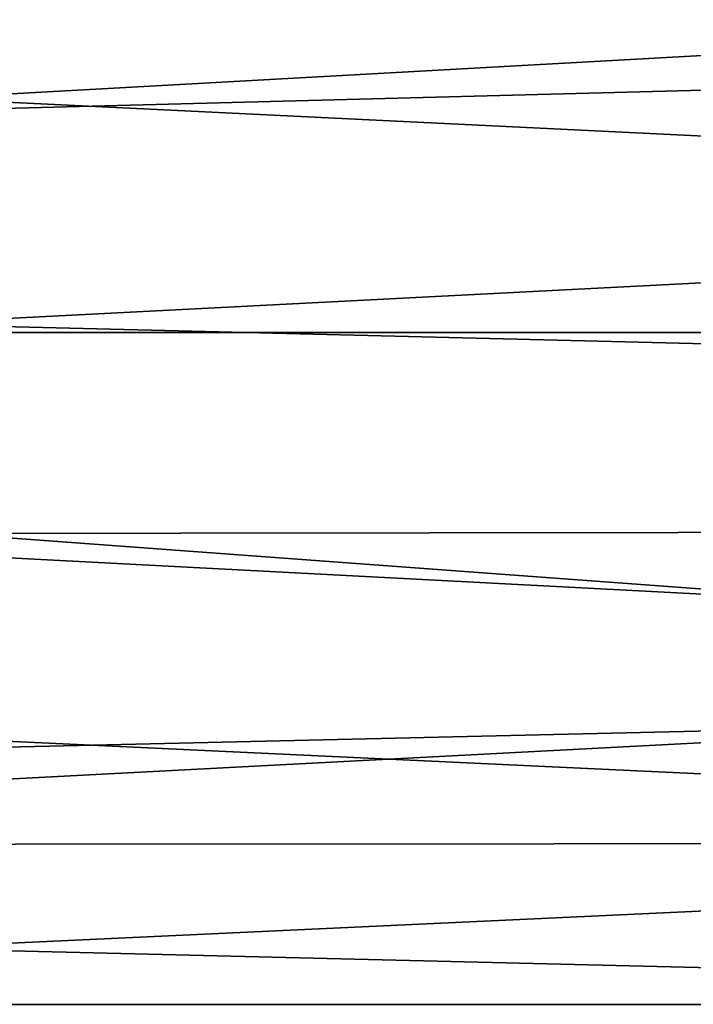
# Model space of a CAD drawing. Header units: millimetres. Extents: x -41 to 9, y -3 to 403.
# Tile 29 of 256: x -24.06 to -21.43, y 32.4 to 36.24. Entities that reach past the tile are written whole.
import ezdxf

# ---------------------------------------------------------------- set-up
doc = ezdxf.new("R2010")
doc.units = ezdxf.units.MM
doc.header["$LTSCALE"] = 81.481481
for name, color, linetype in [('1268', 7, 'CONTINUOUS'), ('1269', 7, 'CONTINUOUS'), ('1271', 7, 'CONTINUOUS'), ('1299', 7, 'CONTINUOUS')]:
    doc.layers.add(name, color=color, linetype=linetype)

msp = doc.modelspace()

# ---------------------------------------------------------------- linework, layer by layer
at = {"layer": '1268', "linetype": 'Continuous'}
for points in [[(9.125, 37.795, -87.2379), (9.125, 35.0197, -85.3836), (-40.875, 37.7946, -87.2377), (9.125, 37.795, -87.2379)], [(-40.875, 37.7946, -87.2377), (9.125, 35.0197, -85.3836), (-40.875, 35.0192, -85.3833), (-40.875, 37.7946, -87.2377)], [(9.125, 35.0197, -85.3836), (9.125, 32.3994, -83.3181), (-40.875, 35.0192, -85.3833), (9.125, 35.0197, -85.3836)], [(-40.875, 35.0192, -85.3833), (9.125, 32.3994, -83.3181), (-40.875, 32.3987, -83.3175), (-40.875, 35.0192, -85.3833)], [(9.125, 32.3994, -83.3181), (9.125, 31.1515, -82.2092), (-40.875, 32.3987, -83.3175), (9.125, 32.3994, -83.3181)]]:
    msp.add_3dface(points, dxfattribs=at)
at = {"layer": '1269', "linetype": 'Continuous'}
for points in [[(-40.875, 35.0196, -16.6164), (9.125, 37.794, -14.7627), (-40.875, 37.7946, -14.7623), (-40.875, 35.0196, -16.6164)], [(9.125, 35.0196, -16.6165), (9.125, 37.794, -14.7627), (-40.875, 35.0196, -16.6164), (9.125, 35.0196, -16.6165)], [(-40.875, 32.3984, -18.6828), (9.125, 35.0196, -16.6165), (-40.875, 35.0196, -16.6164), (-40.875, 32.3984, -18.6828)], [(9.125, 32.3988, -18.6825), (9.125, 35.0196, -16.6165), (-40.875, 32.3984, -18.6828), (9.125, 32.3988, -18.6825)]]:
    msp.add_3dface(points, dxfattribs=at)
at = {"layer": '1271', "linetype": 'Continuous'}
for points in [[(-15.675, 36.8078, -83.3444), (-40.875, 36.7365, -83.2932), (-15.675, 35.5071, -82.3709), (-15.675, 36.8078, -83.3444)], [(-40.875, 36.7365, -83.2932), (-40.875, 34.2139, -81.3169), (-15.675, 35.5071, -82.3709), (-40.875, 36.7365, -83.2932)], [(-15.675, 35.5071, -82.3709), (-40.875, 34.2139, -81.3169), (-15.675, 34.2468, -81.3449), (-15.675, 35.5071, -82.3709)], [(-15.675, 34.2468, -81.3449), (-40.875, 34.2139, -81.3169), (-15.675, 33.0294, -80.2682), (-15.675, 34.2468, -81.3449)], [(-40.875, 34.2139, -81.3169), (-40.875, 33.0137, -80.2537), (-15.675, 33.0294, -80.2682), (-40.875, 34.2139, -81.3169)], [(-40.875, 33.0137, -80.2537), (-40.875, 31.8572, -79.1428), (-15.675, 33.0294, -80.2682), (-40.875, 33.0137, -80.2537)], [(-15.675, 33.0294, -80.2682), (-40.875, 31.8572, -79.1428), (-15.675, 31.8572, -79.1428), (-15.675, 33.0294, -80.2682)]]:
    msp.add_3dface(points, dxfattribs=at)
at = {"layer": '1299', "linetype": 'Continuous'}
for points in [[(-40.875, 35.4557, -19.6692), (-40.875, 38.0558, -17.7962), (-15.675, 36.1146, -19.164), (-40.875, 35.4557, -19.6692)], [(-40.875, 38.0558, -17.7962), (-15.675, 37.4339, -18.2157), (-15.675, 36.1146, -19.164), (-40.875, 38.0558, -17.7962)], [(-40.875, 35.4557, -19.6692), (-15.675, 36.1146, -19.164), (-15.675, 34.8352, -20.1654), (-40.875, 35.4557, -19.6692)], [(-40.875, 33.0142, -21.7458), (-40.875, 35.4557, -19.6692), (-15.675, 33.5977, -21.2182), (-40.875, 33.0142, -21.7458)], [(-40.875, 35.4557, -19.6692), (-15.675, 34.8352, -20.1654), (-15.675, 33.5977, -21.2182), (-40.875, 35.4557, -19.6692)], [(-40.875, 33.0142, -21.7458), (-15.675, 33.5977, -21.2182), (-15.675, 32.4041, -22.3206), (-40.875, 33.0142, -21.7458)], [(-40.875, 33.0142, -21.7458), (-15.675, 32.4041, -22.3206), (-15.675, 31.2565, -23.4709), (-40.875, 33.0142, -21.7458)], [(-40.875, 30.7476, -24.0123), (-40.875, 33.0142, -21.7458), (-15.675, 31.2565, -23.4709), (-40.875, 30.7476, -24.0123)]]:
    msp.add_3dface(points, dxfattribs=at)

doc.saveas('drawing.dxf')
